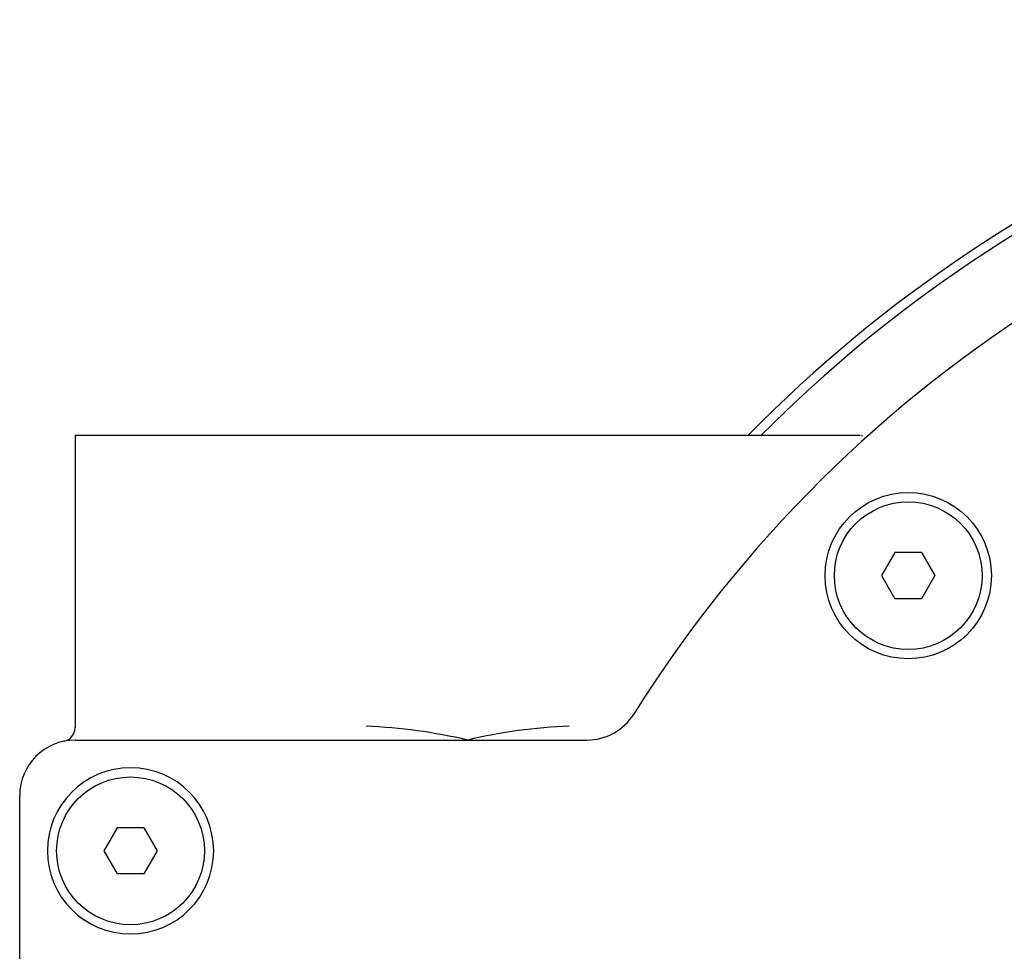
# Model space of a CAD drawing. Header units: metres. Extents: x 6538042 to 13082743, y 6022817 to 12049805.
# Tile 28 of 92: x 6539370.896 to 6539371.866, y 6024177.526 to 6024178.445. Entities that reach past the tile are written whole.
import ezdxf

# ---------------------------------------------------------------- set-up
doc = ezdxf.new("R2010")
doc.units = ezdxf.units.M
doc.header["$MEASUREMENT"] = 0
for name, color, linetype in [('A400WW9_1', 7, 'CONTINUOUS'), ('Linie_tabeli', 7, 'CONTINUOUS'), ('Q-6500-S', 7, 'CONTINUOUS')]:
    doc.layers.add(name, color=color, linetype=linetype)

# ---------------------------------------------------------------- blocks, each defined once
blk = doc.blocks.new('z350')
at = {"layer": 'A400WW9_1', "color": 7, "linetype": 'Continuous'}
for radius, start, end in [(1.36576, 41.55697, 135.573), (1.35666, 44.26183, 135.19485)]:
    blk.add_arc((6539309.57053, 6024165.66765), radius, start, end, dxfattribs=at)
at = {"layer": 'Q-6500-S', "color": 7, "linetype": 'Continuous'}
for p, q in [((6539307.93162, 6024166.62369), (6539308.68058, 6024166.62369)), ((6539307.93162, 6024166.62369), (6539307.93162, 6024166.3355)), ((6539308.68058, 6024166.62369), (6539308.70555, 6024166.62369)), ((6539308.73973, 6024166.50808), (6539308.72659, 6024166.48532)), ((6539308.76601, 6024166.50808), (6539308.73973, 6024166.50808)), ((6539308.76601, 6024166.50808), (6539308.77916, 6024166.48532)), ((6539308.72659, 6024166.48532), (6539308.73973, 6024166.46255)), ((6539308.77916, 6024166.48532), (6539308.76601, 6024166.46255)), ((6539308.76601, 6024166.46255), (6539308.73973, 6024166.46255)), ((6539307.93162, 6024166.32322), (6539308.43604, 6024166.32322)), ((6539307.87698, 6024165.06672), (6539307.87698, 6024166.26859)), ((6539307.9731, 6024166.23672), (6539307.95996, 6024166.21396)), ((6539307.99939, 6024166.23672), (6539307.9731, 6024166.23672)), ((6539307.99939, 6024166.23672), (6539308.01253, 6024166.21396)), ((6539307.95996, 6024166.21396), (6539307.9731, 6024166.1912)), ((6539308.01253, 6024166.21396), (6539307.99939, 6024166.1912)), ((6539307.99939, 6024166.1912), (6539307.9731, 6024166.1912))]:
    blk.add_line(p, q, dxfattribs=at)
for centre, radius in [((6539308.75287, 6024166.48532), 0.08195), ((6539308.75287, 6024166.48532), 0.07284), ((6539307.98625, 6024166.21396), 0.07284)]:
    blk.add_circle(centre, radius, dxfattribs=at)
for centre, radius, start, end in [((6539309.57053, 6024165.66765), 1.28382, 42.83341, 147.95317), ((6539308.43604, 6024166.37785), 0.05463, 270, 327.95317), ((6539307.91796, 6024166.3355), 0.01366, 281.53696, 0), ((6539308.19542, 6024165.79404), 0.54333, 76.89789, 87.57521), ((6539308.43892, 6024165.81482), 0.52245, 92.21081, 103.31609), ((6539307.93162, 6024166.26859), 0.05463, 90, 180), ((6539307.98625, 6024166.21396), 0.08195, 90, 180), ((6539307.98625, 6024166.21396), 0.08195, 180, 90)]:
    blk.add_arc(centre, radius, start, end, dxfattribs=at)
blk.add_open_spline([(6539308.70773, 6024166.62284), (6539308.70753, 6024166.62345), (6539308.70671, 6024166.62365), (6539308.70555, 6024166.62369)], degree=3, dxfattribs=at)

msp = doc.modelspace()

# ---------------------------------------------------------------- block references
at = {"layer": 'Linie_tabeli'}
msp.add_blockref('z350', (63.0188, 11.41144), dxfattribs=at)

doc.saveas('drawing.dxf')
